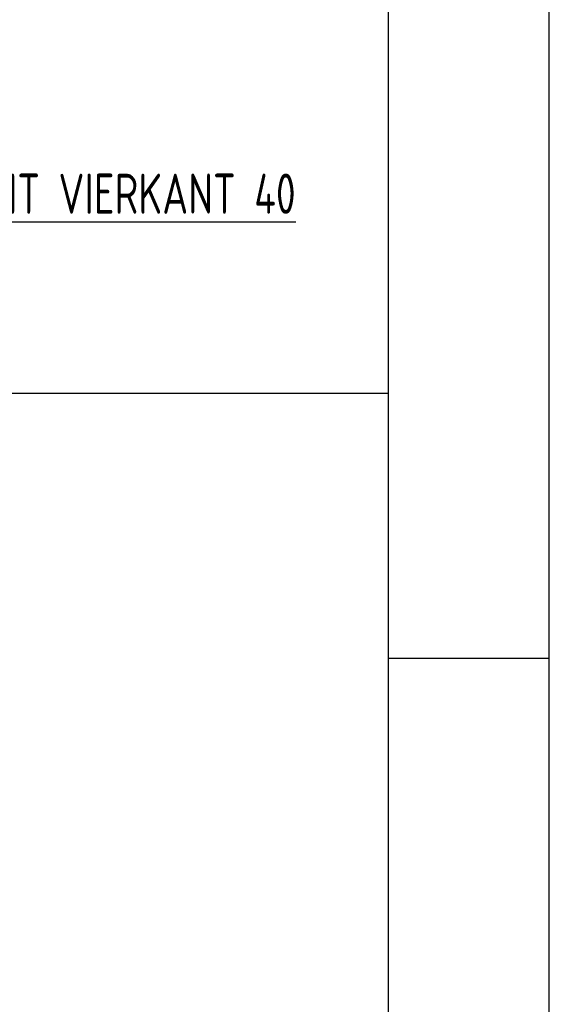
# Model space of a CAD drawing. Extents: x 0 to 2972, y 0 to 2102.
# Tile 32 of 45: x 2808 to 2972, y 635 to 941. Entities that reach past the tile are written whole.
import ezdxf

# ---------------------------------------------------------------- set-up
doc = ezdxf.new("R2010")
doc.units = 0
doc.header["$LTSCALE"] = 25
doc.layers.add('KADER', color=7, linetype='CONTINUOUS')
doc.layers.add('TXT050', color=2, linetype='CONTINUOUS')
doc.styles.get("Standard").update_dxf_attribs({"font": 'iso.shx', "width": 0.8})

# ---------------------------------------------------------------- blocks, each defined once
blk = doc.blocks.new('A0')
at = {"layer": 'KADER', "color": 0}
for p, q in [((1189, 0), (1189, 841)), ((1169, 20), (1169, 821)), ((1169, 297), (1189, 297))]:
    blk.add_line(p, q, dxfattribs=at)
at = {"layer": 'KADER', "color": 0, "width": 0.8}
for p, height in [((1002.47, 82.1), 5), ((1058.36, 82.1), 3.5), ((1002.47, 74.1), 3.5), ((1135.37, 71.2), 5), ((1002.47, 66.1), 3.5), ((1135.27, 53.41), 5), ((1031.47, 46.28), 2.5), ((1066.74, 46.28), 2.5), ((1103.13, 44.29), 3.5), ((1031.47, 41.28), 2.5), ((1066.74, 41.28), 2.5), ((1031.47, 36.28), 2.5), ((1066.74, 36.28), 2.5), ((1102.19, 33.14), 3.5), ((1133.4, 33.14), 3.5), ((1096.6, 22.33), 5), ((1110.15, 22.14), 5)]:
    blk.add_attdef('X', p, '', height=height, dxfattribs=at)

msp = doc.modelspace()

# ---------------------------------------------------------------- linework, layer by layer
at = {"layer": 'KADER', "color": 0}
msp.add_line((50, 824.972), (2922.5, 824.972), dxfattribs=at)

# ---------------------------------------------------------------- block references
at = {"layer": 'KADER', "color": 0, "xscale": 2.5, "yscale": 2.5, "zscale": 2.5}
msp.add_blockref('A0', (0, 0), dxfattribs=at)

# ---------------------------------------------------------------- texts
at = {"layer": 'TXT050', "color": 0, "width": 0.8}
msp.add_text('%%UKLEM 16x UITVOEREN MAT.: ST 52 UIT VIERKANT 40', height=12.5, dxfattribs=at).set_placement((2598.012, 880.742))

doc.saveas('drawing.dxf')
